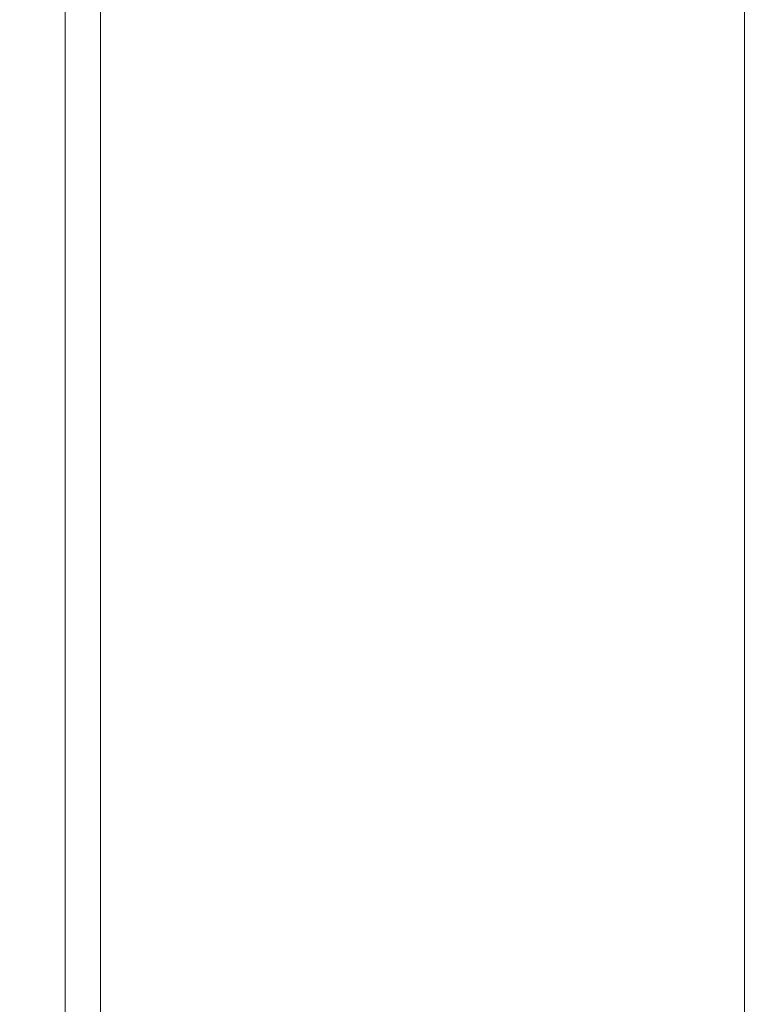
# Model space of a CAD drawing. Extents: x 0 to 283, y 0 to 196.
# Tile 5 of 30: x 121 to 131, y 99 to 113. Entities that reach past the tile are written whole.
import ezdxf

# ---------------------------------------------------------------- set-up
doc = ezdxf.new("R2010")
doc.units = 0
doc.layers.get('DEFPOINTS').update_dxf_attribs({"linetype": 'CONTINUOUS'})
doc.layers.add('DIM', color=7, linetype='CONTINUOUS')
doc.layers.add('VISIBLE', color=255, linetype='CONTINUOUS', lineweight=0)
doc.styles.add('SANSSERIF', font='sanss___.ttf')
doc.dimstyles.new('ISO-25$0', dxfattribs={"dimtxt": 2.5, "dimasz": 2.5, "dimexe": 1.25, "dimexo": 1, "dimgap": 0.6, "dimtad": 1, "dimdec": 1, "dimzin": 9, "dimdsep": 46, "dimtxsty": 'SANSSERIF', "dimcen": 0.75, "dimadec": 1, "dimazin": 0, "dimtfac": 1, "dimtdec": 1, "dimtmove": 0, "dimatfit": 3, "dimfxl": 1, "dimarcsym": 0})

# ---------------------------------------------------------------- blocks, each defined once
blk = doc.blocks.new('*D119')
at = {"layer": 'DEFPOINTS', "color": 0, "transparency": 16777216}
for p in [(143.968, 105.131), (121.318, 79.106), (121.318, 54.995)]:
    blk.add_point(p, dxfattribs=at)
at = {"layer": 'DIM', "color": 0, "lineweight": -2, "transparency": 16777216}
for p, q in [((143.968, 103.131), (143.968, 52.495)), ((121.318, 77.106), (121.318, 52.495)), ((121.318, 54.995), (100.614, 54.995)), ((138.968, 54.995), (126.318, 54.995))]:
    blk.add_line(p, q, dxfattribs=at)
at = {"layer": 'DIM', "color": 0, "transparency": 16777216}
for points in [[(126.318, 55.829), (126.318, 54.162), (121.318, 54.995)], [(138.968, 55.829), (138.968, 54.162), (143.968, 54.995)]]:
    blk.add_solid(points, dxfattribs=at)
at = {"layer": 'DIM', "color": 0, "transparency": 16777216, "insert": (108.223, 58.774), "char_height": 5, "attachment_point": 5, "style": 'SANSSERIF'}
blk.add_mtext('45.3', dxfattribs=at)

msp = doc.modelspace()

# ---------------------------------------------------------------- linework, layer by layer
at = {"layer": 'VISIBLE'}
for p, q in [((121.3178, 132.9555), (121.3178, 87.1555)), ((121.8178, 87.1555), (121.8178, 132.9555)), ((130.9178, 126.9022), (130.9178, 87.1555))]:
    msp.add_line(p, q, dxfattribs=at)

# ---------------------------------------------------------------- dimensions: what is measured, and where the dimension line sits
at = {"layer": 'DIM'}
dim = msp.add_linear_dim(base=(121.3178, 54.9955), p1=(143.9678, 105.1305), p2=(121.3178, 79.1055), dimstyle='ISO-25$0', override={"dimscale": 2, "dimlfac": 2}, dxfattribs=at)
dim.commit()
dim.dimension.update_dxf_attribs({"geometry": '*D119', "text_midpoint": (108.2234, 54.9955), "dimtype": 160})

doc.saveas('drawing.dxf')
